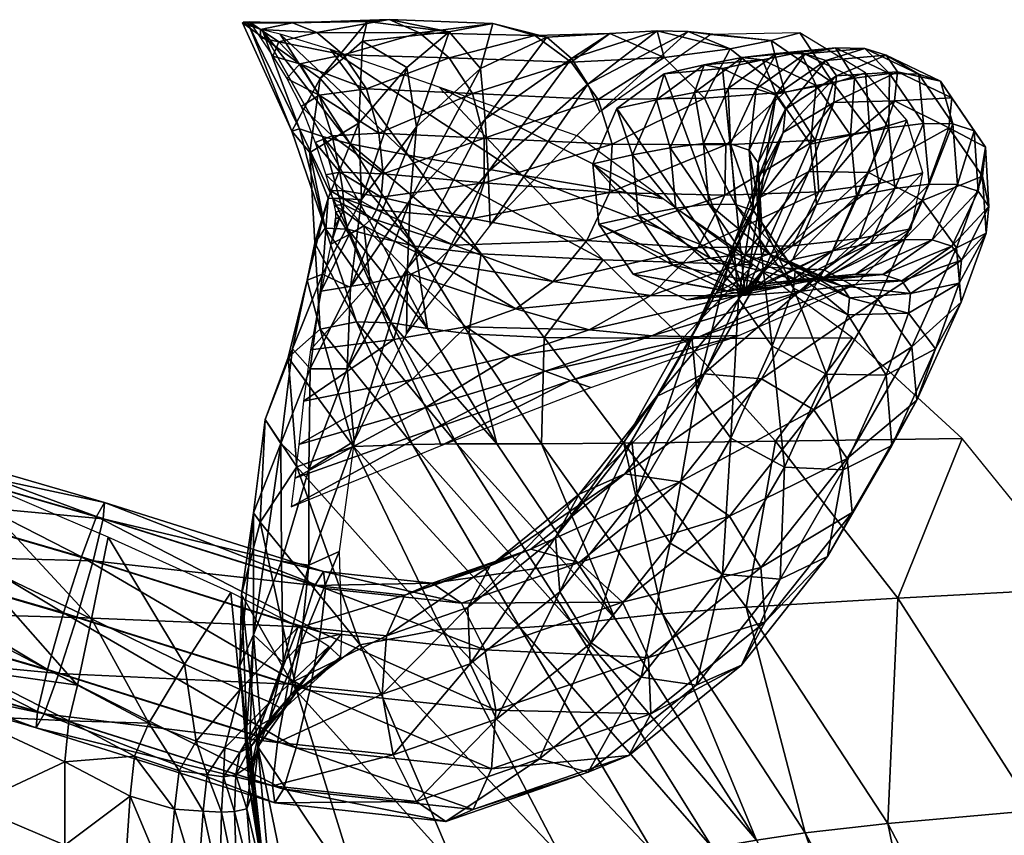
# Model space of a CAD drawing. Header units: inches. Extents: x -10.9 to 10.9, y -29.4 to 29.4.
# Tile 22 of 45: x 5 to 8.3, y 6 to 8.8. Entities that reach past the tile are written whole.
import ezdxf

# ---------------------------------------------------------------- set-up
doc = ezdxf.new("R2010")
doc.units = ezdxf.units.IN
doc.header["$MEASUREMENT"] = 0
doc.layers.get('0').update_dxf_attribs({"true_color": 0x5890e1})

# ---------------------------------------------------------------- blocks, each defined once
blk = doc.blocks.new('Box003')
at = {"color": 0}
mesh = blk.add_polyface(dxfattribs=at)
corners = [(2.5749, 4.0769, 9.8861), (2.7239, 3.9892, 8.8223), (2.5625, 3.8018, 8.8811), (2.4339, 3.952, 10.2516), (2.5905, 4.1428, 10.2484), (2.1735, 4.138, 11.9081), (2.8653, 4.1077, 8.9471), (2.6645, 4.1488, 10.3692), (2.3416, 4.1383, 11.4917), (2.4225, 4.1058, 11.5025), (2.7663, 4.1047, 10.3692), (2.5121, 4.0305, 11.5115), (2.8652, 4.0208, 10.3692), (2.5885, 3.9167, 11.5155), (2.9433, 3.9017, 10.3692), (2.6301, 3.769, 11.5113), (2.7281, 3.6948, 13.0738), (2.4677, 4.0493, 12.9379), (2.3002, 4.1006, 12.6086), (2.534, 3.7333, 12.7143), (2.2397, 4.1142, 12.3451), (2.4411, 3.7581, 12.4202), (2.3392, 3.7757, 11.5431), (2.2342, 4.1158, 11.9611), (2.2949, 4.0744, 12.0044), (2.1783, 4.1415, 11.9142), (2.1967, 4.1415, 12.0102), (2.2346, 4.0874, 12.104), (2.2753, 4.0266, 12.1905), (2.3654, 4.0012, 12.0403), (2.4303, 3.8962, 12.0564), (2.3219, 3.9523, 12.2625), (2.3703, 3.8579, 12.2945), (2.3647, 3.7829, 12.1262), (2.1956, 4.1278, 12.0817)]
mesh.append_faces([[corners[k] for k in face] for face in [(0, 1, 2), (2, 3, 0), (4, 0, 3), (3, 5, 4), (0, 4, 6), (6, 1, 0), (6, 4, 7), (8, 7, 4), (4, 5, 8), (7, 8, 9), (9, 10, 7), (11, 12, 10), (10, 9, 11), (12, 11, 13), (14, 13, 15), (16, 17, 18), (19, 18, 20), (20, 21, 19), (22, 5, 3), (23, 24, 9), (9, 8, 23), (25, 23, 8), (8, 5, 25), (23, 25, 26), (26, 27, 23), (24, 23, 27), (27, 28, 24), (29, 30, 13), (13, 11, 29), (24, 29, 11), (11, 9, 24), (29, 24, 28), (28, 31, 29), (30, 29, 31), (31, 32, 30), (33, 21, 20), (20, 34, 33), (22, 33, 34), (34, 5, 22)]], dxfattribs={"vtx2": -1, "color": 0})
mesh = blk.add_polyface(dxfattribs=at)
corners = [(2.7256, 3.3173, 5.3929), (2.7348, 3.5452, 6.3416), (2.9856, 3.8156, 6.5866), (2.9956, 3.6399, 5.6879), (2.7557, 3.7905, 7.5627), (2.7239, 3.9892, 8.8223), (2.8653, 4.1077, 8.9471), (2.9696, 3.9851, 7.6997), (2.6645, 4.1488, 10.3692), (3.0117, 4.1362, 8.9887), (2.7663, 4.1047, 10.3692), (3.1514, 4.0955, 8.9887), (3.3286, 3.933, 5.8746), (3.3688, 3.84, 5.1786), (3.0028, 3.4612, 4.8964), (3.2742, 4.0187, 6.6904), (3.1917, 4.0897, 7.7454), (3.4031, 4.1025, 7.7454), (2.8652, 4.0208, 10.3692), (3.2732, 4.0065, 8.9887), (2.5885, 3.9167, 11.5155), (2.9433, 3.9017, 10.3692), (3.3638, 3.8812, 8.9887), (2.9826, 3.7522, 10.3692), (3.4101, 3.7317, 8.9887), (2.6301, 3.769, 11.5113), (2.6443, 3.633, 11.5042), (2.9824, 3.6025, 10.3692), (3.4011, 3.5705, 8.9887), (2.9417, 3.4827, 10.3692), (3.3261, 3.4101, 8.9887), (2.6381, 3.5546, 11.4994), (2.8322, 3.9228, 13.3989), (3.1082, 3.6287, 13.5644), (3.5813, 3.5488, 14.1206), (3.2953, 3.7586, 13.9258), (2.4677, 4.0493, 12.9379), (2.7281, 3.6948, 13.0738), (3.3807, 3.3449, 13.7295)]
mesh.append_faces([[corners[k] for k in face] for face in [(0, 1, 2), (2, 3, 0), (4, 5, 6), (6, 7, 4), (1, 4, 7), (7, 2, 1), (8, 9, 6), (9, 8, 10), (10, 11, 9), (12, 13, 14), (14, 3, 12), (15, 12, 3), (3, 2, 15), (16, 15, 2), (2, 7, 16), (9, 16, 7), (7, 6, 9), (16, 9, 11), (11, 17, 16), (18, 19, 11), (11, 10, 18), (20, 21, 18), (19, 18, 21), (21, 22, 19), (17, 11, 19), (23, 24, 22), (22, 21, 23), (25, 23, 21), (26, 27, 23), (24, 23, 27), (27, 28, 24), (29, 30, 28), (28, 27, 29), (31, 29, 27), (32, 33, 34), (34, 35, 32), (33, 32, 36), (36, 37, 33), (38, 33, 37)]], dxfattribs={"vtx2": -1, "color": 0})
mesh = blk.add_polyface(dxfattribs=at)
corners = [(2.7557, 3.7905, 7.5627), (2.7348, 3.5452, 6.3416), (2.5353, 3.2519, 6.0915), (2.5722, 3.5472, 7.4268), (2.7239, 3.9892, 8.8223), (2.5625, 3.8018, 8.8811), (2.9826, 3.7522, 10.3692), (2.6301, 3.769, 11.5113), (2.6443, 3.633, 11.5042), (2.9824, 3.6025, 10.3692), (2.6381, 3.5546, 11.4994), (2.972, 3.3649, 13.2016), (2.7281, 3.6948, 13.0738), (2.534, 3.7333, 12.7143), (2.3002, 4.1006, 12.6086), (2.75, 3.3907, 12.8109), (2.4411, 3.7581, 12.4202), (2.6296, 3.4194, 12.4888), (2.4506, 3.4509, 11.5623), (2.3392, 3.7757, 11.5431), (2.3986, 3.7046, 10.3819), (2.4339, 3.952, 10.2516), (2.4602, 3.5511, 8.9073), (2.4161, 3.4023, 10.3936), (2.4743, 3.7596, 12.0397), (2.4999, 3.6378, 12.0113), (2.4303, 3.8962, 12.0564), (2.5885, 3.9167, 11.5155), (2.3703, 3.8579, 12.2945), (2.4168, 3.7371, 12.2613), (2.4524, 3.6296, 12.2044), (2.5095, 3.5774, 11.9919), (2.5111, 3.5508, 11.9776), (2.622, 3.512, 11.4958), (2.4684, 3.5756, 12.1656), (2.4744, 3.5497, 12.137), (2.513, 3.5302, 11.9645), (2.4803, 3.5269, 12.1107), (2.3647, 3.7829, 12.1262), (2.5258, 3.448, 12.1666)]
mesh.append_faces([[corners[k] for k in face] for face in [(0, 1, 2), (2, 3, 0), (4, 0, 3), (3, 5, 4), (6, 7, 8), (9, 8, 10), (11, 12, 13), (14, 13, 12), (15, 13, 16), (16, 17, 15), (18, 19, 20), (21, 20, 19), (20, 21, 5), (5, 22, 20), (23, 20, 22), (22, 5, 3), (24, 25, 8), (8, 7, 24), (26, 24, 7), (7, 27, 26), (24, 26, 28), (28, 29, 24), (25, 24, 29), (29, 30, 25), (31, 32, 33), (33, 10, 31), (25, 31, 10), (10, 8, 25), (31, 25, 30), (30, 34, 31), (32, 31, 34), (34, 35, 32), (36, 32, 35), (35, 37, 36), (38, 19, 18), (18, 39, 38), (16, 38, 39), (39, 17, 16)]], dxfattribs={"vtx2": -1, "color": 0})
mesh = blk.add_polyface(dxfattribs=at)
corners = [(3.3286, 3.933, 5.8746), (3.2742, 4.0187, 6.6904), (3.5608, 4.1116, 6.7152), (3.6643, 4.1086, 5.9741), (3.3688, 3.84, 5.1786), (3.7405, 4.0996, 5.3775), (3.1917, 4.0897, 7.7454), (3.4031, 4.1025, 7.7454), (3.9426, 4.0788, 6.0073), (4.0378, 4.105, 5.4438), (3.8055, 4.0515, 6.7235), (3.9884, 3.9066, 6.724), (4.1499, 3.9366, 6.0092), (4.2575, 3.971, 5.4478), (3.5845, 4.022, 7.7454), (3.2732, 4.0065, 8.9887), (3.3638, 3.8812, 8.9887), (3.7193, 3.8855, 7.7454), (4.2724, 3.7752, 6.0151), (4.3966, 3.8124, 5.4596), (4.09, 3.7454, 6.7255), (4.1014, 3.5724, 6.7265), (4.3035, 3.5999, 6.0191), (4.4497, 3.6358, 5.4674), (3.7909, 3.7302, 7.7454), (3.4101, 3.7317, 8.9887), (3.4011, 3.5705, 8.9887), (3.7874, 3.5615, 7.7454), (4.2363, 3.4158, 6.0151), (4.0141, 3.3919, 6.7255)]
mesh.append_faces([[corners[k] for k in face] for face in [(0, 1, 2), (2, 3, 0), (4, 0, 3), (3, 5, 4), (1, 6, 7), (7, 2, 1), (8, 9, 5), (5, 3, 8), (10, 8, 3), (3, 2, 10), (8, 10, 11), (11, 12, 8), (9, 8, 12), (12, 13, 9), (14, 10, 2), (2, 7, 14), (15, 14, 7), (14, 15, 16), (16, 17, 14), (10, 14, 17), (17, 11, 10), (18, 19, 13), (13, 12, 18), (20, 18, 12), (12, 11, 20), (18, 20, 21), (21, 22, 18), (19, 18, 22), (22, 23, 19), (24, 20, 11), (11, 17, 24), (25, 24, 17), (17, 16, 25), (24, 25, 26), (26, 27, 24), (20, 24, 27), (27, 21, 20), (23, 22, 28), (22, 21, 29)]], dxfattribs={"vtx2": -1, "color": 0})
mesh = blk.add_polyface(dxfattribs=at)
corners = [(2.4338, 3.1125, 10.4034), (2.4161, 3.4023, 10.3936), (2.3903, 3.2764, 8.9177), (2.5548, 3.1372, 11.5774), (2.4506, 3.4509, 11.5623), (2.6707, 3.1335, 12.1989), (2.5258, 3.448, 12.1666), (2.7924, 3.1155, 12.5442), (2.6296, 3.4194, 12.4888), (2.7348, 3.5452, 6.3416), (2.7256, 3.3173, 5.3929), (2.524, 2.98, 5.0782), (2.5353, 3.2519, 6.0915), (2.9417, 3.4827, 10.3692), (2.6381, 3.5546, 11.4994), (2.622, 3.512, 11.4958), (2.8813, 3.3937, 10.3692), (2.6067, 3.4832, 11.4925), (2.8221, 3.3358, 10.3692), (2.5802, 3.4588, 11.4914), (2.7374, 3.2974, 10.371), (2.6005, 3.2666, 10.3765), (2.5307, 3.4292, 11.4942), (2.4375, 3.2395, 10.3838), (2.4698, 3.397, 11.4989), (2.6799, 3.0777, 8.9905), (2.534, 3.7333, 12.7143), (2.75, 3.3907, 12.8109), (2.972, 3.3649, 13.2016), (2.3986, 3.7046, 10.3819), (2.4602, 3.5511, 8.9073), (2.4415, 3.2964, 7.3842), (2.5722, 3.5472, 7.4268), (2.513, 3.5302, 11.9645), (2.5104, 3.5098, 11.9506), (2.5111, 3.5508, 11.9776), (2.4803, 3.5269, 12.1107), (2.4844, 3.5057, 12.0794), (2.4985, 3.484, 11.9343), (2.4819, 3.4554, 11.9168), (2.485, 3.4849, 12.0357), (2.4839, 3.4643, 11.9859)]
mesh.append_faces([[corners[k] for k in face] for face in [(0, 1, 2), (1, 0, 3), (3, 4, 1), (5, 6, 4), (4, 3, 5), (6, 5, 7), (7, 8, 6), (9, 10, 11), (11, 12, 9), (13, 14, 15), (16, 15, 17), (18, 17, 19), (19, 20, 18), (21, 20, 19), (19, 22, 21), (23, 21, 22), (22, 24, 23), (20, 21, 25), (26, 27, 28), (29, 1, 4), (30, 2, 1), (2, 30, 31), (32, 31, 30), (31, 32, 12), (33, 34, 19), (19, 17, 33), (35, 33, 17), (17, 15, 35), (34, 33, 36), (36, 37, 34), (38, 39, 24), (24, 22, 38), (34, 38, 22), (22, 19, 34), (38, 34, 37), (37, 40, 38), (39, 38, 40), (40, 41, 39), (27, 8, 7)]], dxfattribs={"vtx2": -1, "color": 0})
mesh = blk.add_polyface(dxfattribs=at)
corners = [(2.6707, 3.1335, 12.1989), (2.8911, 2.7293, 12.2319), (3.0244, 2.7292, 12.5992), (2.7924, 3.1155, 12.5442), (3.1026, 2.1128, 11.6184), (2.742, 2.727, 11.5941), (2.5446, 2.7198, 10.4153), (3.2788, 2.1258, 12.2746), (3.4206, 2.143, 12.6665), (3.3807, 3.3449, 13.7295), (2.972, 3.3649, 13.2016), (3.1828, 3.0846, 13.3131), (2.7224, 3.0981, 4.5805), (2.7256, 3.3173, 5.3929), (2.9956, 3.6399, 5.6879), (3.0028, 3.4612, 4.8964), (2.622, 3.512, 11.4958), (2.8813, 3.3937, 10.3692), (2.9417, 3.4827, 10.3692), (3.3261, 3.4101, 8.9887), (3.2126, 3.2727, 8.9887), (2.8221, 3.3358, 10.3692), (3.0882, 3.1807, 8.9887), (2.6067, 3.4832, 11.4925), (2.7374, 3.2974, 10.371), (2.9212, 3.1203, 8.9891), (3.5394, 3.226, 7.7454), (3.3336, 3.1107, 7.7454), (3.0706, 3.0222, 7.7454), (3.1867, 2.9725, 6.6983), (3.5432, 3.091, 6.7109), (2.6799, 3.0777, 8.9905), (2.816, 2.7807, 5.8559), (3.2707, 2.9406, 5.9064), (2.7859, 2.8505, 6.6857), (2.8388, 2.723, 5.1411), (3.3386, 2.9176, 5.242), (2.7411, 2.9442, 7.7454), (2.7281, 3.6948, 13.0738), (2.9307, 3.0975, 12.8895), (3.1743, 2.729, 12.9665), (3.449, 2.7311, 13.4215), (2.75, 3.3907, 12.8109)]
mesh.append_faces([[corners[k] for k in face] for face in [(0, 1, 2), (2, 3, 0), (4, 5, 6), (7, 1, 5), (8, 2, 1), (9, 10, 11), (12, 13, 14), (14, 15, 12), (16, 17, 18), (19, 18, 17), (17, 20, 19), (21, 22, 20), (20, 17, 21), (23, 21, 17), (22, 21, 24), (24, 25, 22), (26, 20, 22), (27, 22, 25), (25, 28, 27), (28, 29, 30), (31, 25, 24), (32, 33, 29), (29, 34, 32), (33, 32, 35), (35, 36, 33), (37, 28, 25), (25, 31, 37), (28, 37, 34), (34, 29, 28), (38, 10, 9), (39, 3, 2), (2, 40, 39), (11, 39, 40), (40, 41, 11), (39, 11, 10), (10, 42, 39), (3, 39, 42), (40, 2, 8)]], dxfattribs={"vtx2": -1, "color": 0})
mesh = blk.add_polyface(dxfattribs=at)
corners = [(3.6461, 3.0818, 13.8934), (3.1828, 3.0846, 13.3131), (3.449, 2.7311, 13.4215), (3.9571, 2.738, 14.052), (4.2149, 3.084, 14.5521), (4.5818, 2.7472, 14.7703), (3.8827, 3.3277, 14.3259), (3.3807, 3.3449, 13.7295), (4.3666, 2.212, 14.2008), (3.8592, 2.1818, 13.5399), (4.2363, 3.4158, 6.0151), (4.4112, 3.4482, 5.4596), (4.4497, 3.6358, 5.4674), (4.0141, 3.3919, 6.7255), (4.3035, 3.5999, 6.0191), (3.828, 3.2247, 6.7209), (4.0444, 3.2395, 5.9966), (4.2248, 3.2624, 5.4225), (3.6971, 3.3849, 7.7454), (4.1014, 3.5724, 6.7265), (3.7874, 3.5615, 7.7454), (3.3261, 3.4101, 8.9887), (3.4011, 3.5705, 8.9887), (3.2126, 3.2727, 8.9887), (3.5394, 3.226, 7.7454), (3.7014, 3.0873, 5.9568), (3.8339, 3.0915, 5.3429), (3.5432, 3.091, 6.7109), (3.1867, 2.9725, 6.6983), (3.2707, 2.9406, 5.9064), (3.3386, 2.9176, 5.242), (3.3336, 3.1107, 7.7454), (3.0882, 3.1807, 8.9887), (3.0706, 3.0222, 7.7454), (3.1082, 3.6287, 13.5644), (3.5813, 3.5488, 14.1206), (3.1743, 2.729, 12.9665), (3.5789, 2.1603, 13.0584)]
mesh.append_faces([[corners[k] for k in face] for face in [(0, 1, 2), (2, 3, 0), (4, 0, 3), (3, 5, 4), (0, 4, 6), (6, 7, 0), (1, 0, 7), (5, 3, 8), (3, 2, 9), (10, 11, 12), (13, 10, 14), (10, 13, 15), (15, 16, 10), (11, 10, 16), (16, 17, 11), (18, 13, 19), (19, 20, 18), (21, 18, 20), (20, 22, 21), (18, 21, 23), (23, 24, 18), (13, 18, 24), (24, 15, 13), (25, 26, 17), (17, 16, 25), (27, 25, 16), (16, 15, 27), (25, 27, 28), (28, 29, 25), (26, 25, 29), (29, 30, 26), (31, 27, 15), (15, 24, 31), (32, 31, 24), (27, 31, 33), (34, 7, 6), (6, 35, 34), (2, 36, 37)]], dxfattribs={"vtx2": -1, "color": 0})
mesh = blk.add_polyface(dxfattribs=at)
corners = [(2.2501, 2.8101, 7.4057), (2.3414, 3.0475, 7.3917), (2.3019, 2.7296, 5.9359), (2.2101, 2.4983, 5.9333), (2.233, 2.4667, 7.424), (2.356, 2.6516, 8.9428), (2.3262, 3.0175, 8.9288), (2.3903, 3.2764, 8.9177), (2.4338, 3.1125, 10.4034), (2.5446, 2.7198, 10.4153), (2.742, 2.727, 11.5941), (2.5548, 3.1372, 11.5774), (2.8911, 2.7293, 12.2319), (2.6707, 3.1335, 12.1989), (2.8412, 2.1085, 10.4336), (2.7256, 3.3173, 5.3929), (2.7224, 3.0981, 4.5805), (2.5474, 2.7381, 4.1047), (2.524, 2.98, 5.0782), (2.6005, 3.2666, 10.3765), (2.4375, 3.2395, 10.3838), (2.4015, 3.0439, 8.9924), (2.6799, 3.0777, 8.9905), (2.3493, 2.6143, 5.8055), (2.816, 2.7807, 5.8559), (2.7859, 2.8505, 6.6857), (2.3628, 2.7267, 6.6731), (2.3367, 2.5181, 5.0402), (2.8388, 2.723, 5.1411), (2.3784, 2.8715, 7.7454), (2.7411, 2.9442, 7.7454), (2.4415, 3.2964, 7.3842), (2.5353, 3.2519, 6.0915), (2.4006, 2.9804, 5.9725), (2.396, 2.6432, 4.832), (2.3042, 2.3366, 4.6707), (2.396, 2.3233, 3.9245), (2.4974, 2.3684, 3.3426)]
mesh.append_faces([[corners[k] for k in face] for face in [(0, 1, 2), (2, 3, 0), (4, 0, 3), (0, 4, 5), (5, 6, 0), (1, 0, 6), (6, 7, 1), (7, 6, 8), (9, 8, 6), (6, 5, 9), (8, 9, 10), (10, 11, 8), (12, 13, 11), (11, 10, 12), (14, 9, 5), (15, 16, 17), (17, 18, 15), (19, 20, 21), (21, 22, 19), (23, 24, 25), (25, 26, 23), (24, 23, 27), (27, 28, 24), (29, 30, 22), (22, 21, 29), (30, 29, 26), (26, 25, 30), (31, 1, 7), (32, 33, 31), (1, 31, 33), (33, 2, 1), (34, 35, 2), (2, 33, 34), (18, 34, 33), (33, 32, 18), (34, 18, 17), (17, 36, 34), (36, 17, 37)]], dxfattribs={"vtx2": -1, "color": 0})
mesh = blk.add_polyface(dxfattribs=at)
corners = [(4.0159, -0.3904, 10.5128), (3.6418, 0.5245, 10.498), (3.2291, 0.5036, 9.0262), (4.3981, -0.3907, 11.7022), (3.9964, 0.5279, 11.6879), (4.2068, 0.5382, 12.3594), (3.7464, 1.3772, 12.3195), (3.5497, 1.3585, 11.6497), (4.6165, -0.3914, 12.372), (4.7611, -0.3924, 12.7822), (4.3534, 0.552, 12.7717), (3.8929, 1.4022, 12.7295), (3.2788, 2.1258, 12.2746), (5.2684, 0.6069, 14.3878), (4.7902, 0.5828, 13.6911), (5.1898, -0.3945, 13.703), (5.653, -0.3962, 14.4145), (5.8488, 0.6343, 15.1792), (6.2139, -0.3982, 15.2265), (5.4154, 1.5522, 15.0897), (4.8213, 1.5022, 14.3195), (4.333, 1.4585, 13.6394), (4.3666, 2.212, 14.2008), (3.8592, 2.1818, 13.5399), (4.9875, 2.2465, 14.9514), (4.5818, 2.7472, 14.7703), (3.9571, 2.738, 14.052), (4.5165, 0.5657, 13.184), (4.9224, -0.3933, 13.1923), (4.056, 1.4272, 13.1394), (3.5789, 2.1603, 13.0584), (3.4206, 2.143, 12.6665), (3.449, 2.7311, 13.4215)]
mesh.append_faces([[corners[k] for k in face] for face in [(0, 1, 2), (1, 0, 3), (3, 4, 1), (5, 6, 7), (7, 4, 5), (8, 5, 4), (4, 3, 8), (5, 8, 9), (9, 10, 5), (6, 5, 10), (10, 11, 6), (12, 6, 11), (13, 14, 15), (15, 16, 13), (17, 13, 16), (16, 18, 17), (13, 17, 19), (19, 20, 13), (14, 13, 20), (20, 21, 14), (22, 23, 21), (21, 20, 22), (24, 22, 20), (20, 19, 24), (22, 24, 25), (23, 22, 26), (27, 10, 9), (9, 28, 27), (14, 27, 28), (28, 15, 14), (27, 14, 21), (21, 29, 27), (10, 27, 29), (29, 11, 10), (30, 31, 11), (11, 29, 30), (23, 30, 29), (29, 21, 23), (30, 23, 32)]], dxfattribs={"vtx2": -1, "color": 0})
mesh = blk.add_polyface(dxfattribs=at)
corners = [(2.2045, 1.6567, 3.0604), (2.2635, 1.8042, 3.1089), (2.2029, 1.7171, 2.7592), (2.2103, 1.5712, 3.5102), (2.2355, 1.7894, 3.6009), (2.3096, 1.9972, 3.6957), (2.2109, 2.0899, 4.6108), (2.3042, 2.3366, 4.6707), (2.1979, 1.7389, 4.1785), (2.1863, 1.7495, 4.6698), (2.1648, 1.9857, 5.1064), (2.2101, 2.4983, 5.9333), (2.171, 2.2247, 6.0737), (2.3019, 2.7296, 5.9359), (2.233, 2.4667, 7.424), (2.3558, 1.8997, 7.4445), (2.2253, 1.7152, 6.1451), (2.5678, 2.0563, 8.9618), (2.356, 2.6516, 8.9428), (2.1964, 1.5796, 5.3271), (2.2183, 1.4685, 4.7498), (2.396, 2.6432, 4.832), (2.396, 2.3233, 3.9245), (2.3689, 2.0594, 3.2121), (2.5048, 2.0928, 2.5705), (2.3339, 1.8865, 2.679), (2.3101, 1.8398, 2.3096), (2.1644, 1.6959, 2.4951), (2.5019, 2.0147, 2.0644), (2.4624, 2.0504, 1.7252), (2.2651, 1.8647, 2.0357), (2.1142, 1.7111, 2.2715), (2.1665, 1.9066, 1.7891), (2.3601, 2.1163, 1.4535), (2.1345, 2.2317, 1.2264)]
mesh.append_faces([[corners[k] for k in face] for face in [(0, 1, 2), (3, 4, 0), (1, 0, 4), (4, 5, 1), (6, 7, 5), (5, 4, 6), (8, 6, 4), (4, 3, 8), (6, 8, 9), (9, 10, 6), (11, 6, 10), (10, 12, 11), (6, 11, 13), (13, 7, 6), (11, 12, 14), (15, 14, 12), (12, 16, 15), (14, 15, 17), (17, 18, 14), (19, 16, 12), (20, 19, 10), (10, 9, 20), (7, 21, 22), (22, 5, 7), (23, 1, 5), (5, 22, 23), (24, 25, 23), (1, 23, 25), (25, 2, 1), (26, 27, 2), (2, 25, 26), (28, 26, 25), (29, 30, 26), (27, 26, 30), (30, 31, 27), (31, 30, 32), (33, 32, 30), (30, 29, 33), (32, 33, 34)]], dxfattribs={"vtx2": -1, "color": 0})
mesh = blk.add_polyface(dxfattribs=at)
corners = [(2.5269, -0.4439, 4.1507), (2.4077, 0.3106, 4.2588), (2.3947, 0.2989, 3.6464), (2.5458, -0.44, 4.7617), (2.408, 0.3262, 4.8288), (2.8441, 0.441, 7.5089), (2.5742, 1.1956, 7.4713), (2.3586, 1.0663, 6.1801), (2.5561, 0.3744, 6.2114), (3.1241, -0.4113, 7.5237), (2.7817, -0.4279, 6.2159), (3.5609, -0.3956, 9.041), (3.2291, 0.5036, 9.0262), (2.8846, 1.3131, 8.9886), (3.6418, 0.5245, 10.498), (3.2361, 1.3523, 10.4604), (4.0159, -0.3904, 10.5128), (3.9964, 0.5279, 11.6879), (3.5497, 1.3585, 11.6497), (2.3558, 1.8997, 7.4445), (2.5678, 2.0563, 8.9618), (2.356, 2.6516, 8.9428), (2.8412, 2.1085, 10.4336), (3.1026, 2.1128, 11.6184), (2.5446, 2.7198, 10.4153), (2.742, 2.727, 11.5941), (3.2788, 2.1258, 12.2746), (3.7464, 1.3772, 12.3195), (3.8929, 1.4022, 12.7295), (3.4206, 2.143, 12.6665), (2.8911, 2.7293, 12.2319), (2.4341, 0.3418, 5.3988), (2.6098, -0.4361, 5.3727), (2.4974, 2.3684, 3.3426), (2.3689, 2.0594, 3.2121), (2.396, 2.3233, 3.9245), (2.5048, 2.0928, 2.5705), (2.3339, 1.8865, 2.679), (2.5019, 2.0147, 2.0644), (2.3101, 1.8398, 2.3096), (2.4624, 2.0504, 1.7252), (3.5789, 2.1603, 13.0584), (3.1743, 2.729, 12.9665)]
mesh.append_faces([[corners[k] for k in face] for face in [(0, 1, 2), (3, 4, 1), (5, 6, 7), (7, 8, 5), (9, 5, 8), (8, 10, 9), (5, 9, 11), (11, 12, 5), (6, 5, 12), (12, 13, 6), (14, 15, 13), (13, 12, 14), (12, 11, 16), (15, 14, 17), (17, 18, 15), (19, 6, 13), (13, 20, 19), (21, 20, 22), (15, 22, 20), (20, 13, 15), (22, 15, 18), (18, 23, 22), (24, 22, 23), (25, 23, 26), (27, 26, 23), (23, 18, 27), (28, 29, 26), (30, 26, 29), (31, 4, 3), (3, 32, 31), (8, 31, 32), (32, 10, 8), (31, 8, 7), (33, 34, 35), (34, 33, 36), (37, 36, 38), (39, 38, 40), (29, 41, 42)]], dxfattribs={"vtx2": -1, "color": 0})
mesh = blk.add_polyface(dxfattribs=at)
corners = [(1.9617, 1.6341, 2.1358), (2.0185, 1.7337, 2.0436), (1.8602, 1.7938, 1.827), (1.8124, 1.6832, 1.9214), (1.9466, 1.5066, 2.0957), (1.7985, 1.5503, 1.8883), (2.0424, 1.4998, 2.3143), (2.0561, 1.622, 2.3579), (2.1142, 1.7111, 2.2715), (2.1108, 1.614, 2.561), (2.1644, 1.6959, 2.4951), (2.104, 1.4966, 2.5151), (2.1471, 1.4985, 2.746), (2.1517, 1.6216, 2.7826), (2.2029, 1.7171, 2.7592), (2.188, 1.5072, 3.0552), (1.5934, 1.8024, 1.7414), (1.2581, 1.9731, 1.5773), (1.2491, 1.8188, 1.5748), (1.58, 1.6643, 1.7215), (1.6222, 1.9218, 1.6375), (1.2666, 2.1069, 1.4634), (1.2672, 1.519, 1.4887), (2.171, 2.2247, 6.0737), (2.1648, 1.9857, 5.1064), (2.1964, 1.5796, 5.3271), (2.1665, 1.9066, 1.7891), (2.1345, 2.2317, 1.2264), (1.9794, 1.9911, 1.5679), (1.669, 2.1434, 1.37), (1.7248, 2.4163, 1.0209), (1.2131, 2.6354, 0.8632), (1.2469, 2.3451, 1.2005)]
mesh.append_faces([[corners[k] for k in face] for face in [(0, 1, 2), (2, 3, 0), (4, 0, 3), (3, 5, 4), (0, 4, 6), (6, 7, 0), (1, 0, 7), (7, 8, 1), (9, 10, 8), (8, 7, 9), (11, 9, 7), (7, 6, 11), (9, 11, 12), (12, 13, 9), (10, 9, 13), (13, 14, 10), (13, 12, 15), (16, 17, 18), (18, 19, 16), (3, 16, 19), (19, 5, 3), (16, 3, 2), (2, 20, 16), (17, 16, 20), (20, 21, 17), (19, 18, 22), (23, 24, 25), (26, 1, 8), (27, 28, 26), (1, 26, 28), (28, 2, 1), (29, 20, 2), (2, 28, 29), (30, 29, 28), (28, 27, 30), (29, 30, 31), (31, 32, 29), (20, 29, 32), (32, 21, 20)]], dxfattribs={"vtx2": -1, "color": 0})
mesh = blk.add_polyface(dxfattribs=at)
corners = [(2.2029, 1.7171, 2.7592), (2.1517, 1.6216, 2.7826), (2.2045, 1.6567, 3.0604), (2.188, 1.5072, 3.0552), (2.2103, 1.5712, 3.5102), (2.3264, -0.4478, 2.1902), (2.2408, 0.295, 2.3393), (2.1497, 0.295, 1.9878), (2.3308, 0.295, 2.9494), (2.2608, 0.8498, 3.0703), (2.185, 0.8498, 2.5037), (2.4285, -0.4478, 2.8003), (2.5041, -0.4468, 3.5076), (2.3947, 0.2989, 3.6464), (2.3126, 0.8616, 3.7186), (2.4077, 0.3106, 4.2588), (2.3169, 0.8971, 4.2977), (2.408, 0.3262, 4.8288), (2.3008, 0.9444, 4.8422), (2.21, 1.2461, 3.082), (2.1471, 1.4985, 2.746), (2.156, 1.2461, 2.6462), (2.2435, 1.2739, 3.6113), (2.2401, 1.3573, 4.1725), (2.1979, 1.7389, 4.1785), (2.2183, 1.4685, 4.7498), (2.1863, 1.7495, 4.6698), (2.5742, 1.1956, 7.4713), (2.3558, 1.8997, 7.4445), (2.2253, 1.7152, 6.1451), (2.3586, 1.0663, 6.1801), (2.291, 0.9917, 5.3867), (2.4341, 0.3418, 5.3988), (2.1964, 1.5796, 5.3271)]
mesh.append_faces([[corners[k] for k in face] for face in [(0, 1, 2), (3, 2, 1), (2, 3, 4), (5, 6, 7), (8, 9, 10), (10, 6, 8), (11, 8, 6), (12, 13, 8), (9, 8, 13), (13, 14, 9), (15, 16, 14), (14, 13, 15), (16, 15, 17), (17, 18, 16), (19, 3, 20), (9, 19, 21), (21, 10, 9), (19, 9, 14), (14, 22, 19), (3, 19, 22), (22, 4, 3), (23, 24, 4), (4, 22, 23), (16, 23, 22), (22, 14, 16), (23, 16, 18), (18, 25, 23), (24, 23, 25), (25, 26, 24), (27, 28, 29), (29, 30, 27), (30, 31, 32), (17, 32, 31), (31, 18, 17), (33, 25, 18), (18, 31, 33), (29, 33, 31), (31, 30, 29)]], dxfattribs={"vtx2": -1, "color": 0})
mesh = blk.add_polyface(dxfattribs=at)
corners = [(1.9212, 0.295, 1.5587), (1.9098, 0.8508, 1.7577), (1.7649, 0.8768, 1.5808), (1.759, 0.3086, 1.3655), (2.0466, 0.295, 1.7694), (2.0205, 0.85, 1.9581), (2.1497, 0.295, 1.9878), (2.1086, 0.8498, 2.1699), (2.2408, 0.295, 2.3393), (2.185, 0.8498, 2.5037), (1.9238, 1.2501, 1.9532), (1.9466, 1.5066, 2.0957), (1.7985, 1.5503, 1.8883), (1.7804, 1.2861, 1.7649), (2.0248, 1.2471, 2.1604), (2.0424, 1.4998, 2.3143), (2.0983, 1.2461, 2.3652), (2.104, 1.4966, 2.5151), (2.156, 1.2461, 2.6462), (2.1471, 1.4985, 2.746), (2.21, 1.2461, 3.082), (0.8085, 0.4582, 0.9217), (1.2419, 0.4038, 1.054), (1.2767, 1.054, 1.316), (0.8108, 1.1558, 1.1931), (1.2672, 1.519, 1.4887), (1.5456, 0.3494, 1.1996), (1.5743, 0.9528, 1.4394), (1.5797, 1.3861, 1.6171), (1.58, 1.6643, 1.7215)]
mesh.append_faces([[corners[k] for k in face] for face in [(0, 1, 2), (2, 3, 0), (1, 0, 4), (4, 5, 1), (6, 7, 5), (5, 4, 6), (7, 6, 8), (8, 9, 7), (10, 11, 12), (12, 13, 10), (1, 10, 13), (13, 2, 1), (10, 1, 5), (5, 14, 10), (11, 10, 14), (14, 15, 11), (16, 17, 15), (15, 14, 16), (7, 16, 14), (14, 5, 7), (16, 7, 9), (9, 18, 16), (17, 16, 18), (18, 19, 17), (19, 18, 20), (21, 22, 23), (24, 23, 25), (26, 3, 2), (2, 27, 26), (22, 26, 27), (27, 23, 22), (28, 25, 23), (23, 27, 28), (13, 28, 27), (27, 2, 13), (28, 13, 12), (12, 29, 28), (25, 28, 29)]], dxfattribs={"vtx2": -1, "color": 0})

msp = doc.modelspace()

# ---------------------------------------------------------------- block references
at = {"color": 153, "true_color": 0x5890e1}
msp.add_blockref('Box003', (3.6167, 4.6109, 0.5837), dxfattribs=at)

# ---------------------------------------------------------------- meshes
mesh = msp.add_polyface(dxfattribs=at)
corners = [(7.3777, 7.8488, 3.0318), (7.5196, 8.1629, 3.6022), (7.6846, 8.2512, 3.5212), (7.5399, 7.9308, 2.9393), (7.8843, 8.2483, 3.4803), (7.7688, 8.482, 3.9928), (7.5993, 8.3818, 4.0491), (7.9717, 8.4879, 3.97), (7.5213, 8.0234, 4.1969), (7.5272, 8.0816, 4.392), (7.5154, 8.2806, 4.3474), (7.6071, 8.46, 4.311), (7.5087, 8.2139, 4.1238), (7.7777, 8.5716, 4.2925), (7.9814, 8.5856, 4.2968), (7.5746, 8.5071, 4.6324), (7.4859, 8.3233, 4.6388), (7.7421, 8.6231, 4.6439), (7.9436, 8.6403, 4.6702), (7.5085, 8.5287, 5.005), (7.6728, 8.6457, 5.0345), (7.872, 8.6637, 5.074), (7.5773, 8.6469, 5.4591), (7.7747, 8.6649, 5.5067), (7.9547, 8.579, 5.5486), (7.6586, 8.6504, 5.9625), (7.4625, 8.6326, 5.9101), (7.8381, 8.5644, 6.0062), (7.5303, 8.6257, 6.4335), (7.7096, 8.5397, 6.4782), (7.8247, 8.373, 6.5005), (7.953, 8.3977, 6.0294), (7.8447, 8.1703, 6.4944), (7.9723, 8.1948, 6.026), (7.7644, 7.9859, 6.4617), (7.5756, 8.5101, 6.9555), (7.6908, 8.3434, 6.9775), (7.7111, 8.1408, 6.9707), (7.6311, 7.9564, 6.9368), (7.4722, 7.8398, 6.885)]
mesh.append_faces([[corners[k] for k in face] for face in [(39, 36, 35)]], dxfattribs={"vtx0": -1, "vtx2": -1, "color": 153})
mesh.append_faces([[corners[k] for k in face] for face in [(0, 1, 2), (3, 2, 4), (5, 2, 1), (1, 6, 5), (7, 4, 2), (2, 5, 7), (8, 9, 10), (11, 6, 12), (12, 10, 11), (13, 5, 6), (6, 11, 13), (5, 13, 14), (15, 11, 10), (10, 16, 15), (17, 13, 11), (11, 15, 17), (13, 17, 18), (19, 15, 16), (20, 17, 15), (15, 19, 20), (21, 18, 17), (17, 20, 21), (22, 20, 19), (23, 21, 20), (20, 22, 23), (21, 23, 24), (25, 23, 22), (22, 26, 25), (27, 24, 23), (23, 25, 27), (28, 25, 26), (29, 27, 25), (25, 28, 29), (30, 31, 27), (27, 29, 30), (31, 30, 32), (33, 32, 34), (35, 29, 28), (36, 30, 29), (29, 35, 36), (37, 32, 30), (30, 36, 37), (32, 37, 38), (39, 37, 36)]], dxfattribs={"vtx2": -1, "color": 153})
mesh = msp.add_polyface(dxfattribs=at)
corners = [(7.7369, 7.922, 2.8876), (7.8843, 8.2483, 3.4803), (8.0652, 8.1548, 3.4904), (8.1538, 8.3977, 3.9868), (7.9717, 8.4879, 3.97), (8.2661, 8.2356, 4.0387), (8.1788, 7.996, 3.5487), (8.2787, 8.0451, 4.1118), (7.9814, 8.5856, 4.2968), (7.7688, 8.482, 3.9928), (8.1638, 8.4982, 4.3229), (8.2758, 8.3329, 4.3636), (8.2876, 8.1339, 4.4082), (8.1959, 7.9545, 4.4446), (7.9436, 8.6403, 4.6702), (7.7777, 8.5716, 4.2925), (8.1252, 8.5541, 4.7043), (8.238, 8.3876, 4.737), (8.252, 8.1854, 4.7597), (8.1633, 8.0016, 4.7661), (8.0526, 8.5778, 5.1129), (7.872, 8.6637, 5.074), (8.1664, 8.411, 5.1409), (8.1827, 8.208, 5.1504), (8.0972, 8.0232, 5.1388), (7.9547, 8.579, 5.5486), (8.0691, 8.4122, 5.5736), (8.0872, 8.2092, 5.575), (8.0042, 8.0244, 5.5525), (7.953, 8.3977, 6.0294), (7.8381, 8.5644, 6.0062), (7.9723, 8.1948, 6.026), (7.891, 8.0102, 5.9968), (7.8447, 8.1703, 6.4944), (7.7644, 7.9859, 6.4617)]
mesh.append_faces([[corners[k] for k in face] for face in [(0, 1, 2), (3, 2, 1), (1, 4, 3), (5, 6, 2), (2, 3, 5), (6, 5, 7), (8, 4, 9), (10, 3, 4), (4, 8, 10), (11, 5, 3), (3, 10, 11), (12, 7, 5), (5, 11, 12), (7, 12, 13), (14, 8, 15), (16, 10, 8), (8, 14, 16), (17, 11, 10), (10, 16, 17), (18, 12, 11), (11, 17, 18), (12, 18, 19), (20, 16, 14), (14, 21, 20), (22, 17, 16), (16, 20, 22), (23, 18, 17), (17, 22, 23), (24, 19, 18), (18, 23, 24), (25, 20, 21), (26, 22, 20), (20, 25, 26), (27, 23, 22), (22, 26, 27), (28, 24, 23), (23, 27, 28), (29, 26, 25), (25, 30, 29), (31, 27, 26), (26, 29, 31), (32, 28, 27), (27, 31, 32), (33, 31, 29), (34, 32, 31)]], dxfattribs={"vtx2": -1, "color": 153})
mesh = msp.add_polyface(dxfattribs=at)
corners = [(7.5993, 8.3818, 4.0491), (7.5196, 8.1629, 3.6022), (7.4334, 8.0071, 3.7015), (7.5087, 8.2139, 4.1238), (7.5154, 8.2806, 4.3474), (7.5213, 8.0234, 4.1969), (7.4859, 8.3233, 4.6388), (7.5272, 8.0816, 4.392), (7.4999, 8.1211, 4.6615), (7.4393, 8.1409, 5.0029), (7.6128, 7.9546, 4.6942), (7.423, 8.3439, 4.9934), (7.5085, 8.5287, 5.005), (7.3506, 8.142, 5.3975), (7.553, 7.9741, 5.0309), (7.3325, 8.345, 5.3961), (7.4155, 8.5298, 5.4186), (7.5773, 8.6469, 5.4591), (7.2403, 8.1282, 5.8303), (7.465, 7.9752, 5.4225), (7.221, 8.3311, 5.8338), (7.3023, 8.5157, 5.863), (7.4625, 8.6326, 5.9101), (7.1154, 8.1042, 6.289), (7.3552, 7.9615, 5.8536), (7.0953, 8.3069, 6.2951), (7.1757, 8.4913, 6.3278), (7.3349, 8.608, 6.3785), (7.5303, 8.6257, 6.4335), (6.9826, 8.0749, 6.7621), (7.2305, 7.9375, 6.3113), (6.9623, 8.2775, 6.769), (7.0424, 8.4619, 6.8029), (7.2012, 8.5785, 6.8547), (7.3964, 8.5962, 6.9106), (7.5756, 8.5101, 6.9555), (7.4722, 7.8398, 6.885)]
mesh.append_faces([[corners[k] for k in face] for face in [(29, 36, 31)]], dxfattribs={"vtx0": -1, "vtx1": -1, "color": 153})
mesh.append_faces([[corners[k] for k in face] for face in [(36, 35, 34), (36, 34, 33), (36, 33, 32), (36, 32, 31)]], dxfattribs={"vtx0": -1, "vtx2": -1, "color": 153})
mesh.append_faces([[corners[k] for k in face] for face in [(0, 1, 2), (2, 3, 0), (4, 3, 5), (6, 4, 7), (7, 8, 6), (9, 8, 10), (11, 6, 8), (8, 9, 11), (6, 11, 12), (13, 9, 14), (15, 11, 9), (9, 13, 15), (16, 12, 11), (11, 15, 16), (12, 16, 17), (18, 13, 19), (20, 15, 13), (13, 18, 20), (21, 16, 15), (15, 20, 21), (22, 17, 16), (16, 21, 22), (23, 18, 24), (25, 20, 18), (18, 23, 25), (26, 21, 20), (20, 25, 26), (27, 22, 21), (21, 26, 27), (22, 27, 28), (29, 23, 30), (31, 25, 23), (23, 29, 31), (32, 26, 25), (25, 31, 32), (33, 27, 26), (26, 32, 33), (34, 28, 27), (27, 33, 34), (28, 34, 35)]], dxfattribs={"vtx2": -1, "color": 153})
mesh = msp.add_polyface(dxfattribs=at)
corners = [(7.6846, 8.2512, 3.5212), (7.5399, 7.9308, 2.9393), (7.3777, 7.8488, 3.0318), (7.8843, 8.2483, 3.4803), (7.7369, 7.922, 2.8876), (8.0652, 8.1548, 3.4904), (7.916, 7.8246, 2.8905), (8.1788, 7.996, 3.5487), (7.5628, 7.6665, 3.8509), (7.6336, 7.8614, 4.2489), (7.5213, 8.0234, 4.1969), (8.2787, 8.0451, 4.1118), (8.1946, 7.8143, 3.6397), (8.1881, 7.8773, 4.1865), (7.6392, 7.9163, 4.4327), (7.8157, 7.7712, 4.2657), (7.5272, 8.0816, 4.392), (8.1959, 7.9545, 4.4446), (8.0253, 7.8429, 4.4631), (7.9958, 7.8856, 4.7546), (7.7943, 7.8684, 4.7283), (7.6128, 7.9546, 4.6942), (7.8216, 7.8289, 4.4588), (7.4999, 8.1211, 4.6615), (8.1633, 8.0016, 4.7661), (8.2876, 8.1339, 4.4082), (7.7337, 7.8882, 5.0698), (7.9329, 7.9062, 5.1093), (7.553, 7.9741, 5.0309), (7.4393, 8.1409, 5.0029), (8.0972, 8.0232, 5.1388), (7.6449, 7.8893, 5.4644), (7.8423, 7.9073, 5.512), (7.465, 7.9752, 5.4225), (8.0042, 8.0244, 5.5525), (7.5347, 7.8755, 5.8973), (7.7308, 7.8934, 5.9497), (7.891, 8.0102, 5.9968), (7.4098, 7.8515, 6.3559), (7.6052, 7.8692, 6.411), (7.7644, 7.9859, 6.4617), (7.6311, 7.9564, 6.9368), (7.8447, 8.1703, 6.4944), (7.4722, 7.8398, 6.885), (7.7111, 8.1408, 6.9707)]
mesh.append_faces([[corners[k] for k in face] for face in [(41, 44, 43)]], dxfattribs={"color": 153})
mesh.append_faces([[corners[k] for k in face] for face in [(0, 1, 2), (3, 4, 1), (5, 6, 4), (6, 5, 7), (8, 9, 10), (11, 12, 7), (12, 11, 13), (14, 9, 15), (16, 10, 9), (9, 14, 16), (17, 13, 11), (13, 17, 18), (18, 19, 20), (21, 14, 22), (22, 20, 21), (23, 16, 14), (14, 21, 23), (24, 17, 25), (19, 18, 17), (17, 24, 19), (26, 20, 19), (19, 27, 26), (28, 21, 20), (20, 26, 28), (21, 28, 29), (27, 19, 24), (24, 30, 27), (31, 26, 27), (27, 32, 31), (33, 28, 26), (26, 31, 33), (32, 27, 30), (30, 34, 32), (35, 31, 32), (32, 36, 35), (36, 32, 34), (34, 37, 36), (38, 35, 36), (36, 39, 38), (39, 36, 37), (37, 40, 39), (41, 40, 42), (43, 39, 40), (40, 41, 43)]], dxfattribs={"vtx2": -1, "color": 153})
mesh = msp.add_polyface(dxfattribs=at)
corners = [(6.6185, 6.9321, 1.3634), (6.917, 7.1717, 1.8285), (7.069, 7.2393, 1.7103), (6.755, 6.9872, 1.221), (7.253, 7.2122, 1.6257), (6.917, 6.9424, 1.1021), (7.4198, 7.0975, 1.5975), (6.8525, 6.8451, 2.0386), (7.1103, 7.1711, 2.6231), (7.0935, 7.3508, 2.5284), (7.1754, 7.4983, 2.414), (6.8377, 7.0274, 1.9486), (7.3339, 7.5741, 2.3106), (7.5267, 7.5579, 2.2458), (7.702, 7.454, 2.237), (7.4241, 7.3588, 3.2922), (7.2212, 7.0074, 2.6726), (7.3966, 6.9035, 2.6638), (7.6032, 7.2615, 3.2951), (7.3109, 7.5186, 3.2355), (7.2939, 7.6979, 3.1402), (7.3777, 7.8488, 3.0318), (7.5399, 7.9308, 2.9393), (7.4493, 7.8254, 3.7925), (7.5628, 7.6665, 3.8509), (7.4334, 8.0071, 3.7015), (7.5196, 8.1629, 3.6022), (7.5213, 8.0234, 4.1969), (7.5087, 8.2139, 4.1238), (7.553, 7.9741, 5.0309), (7.465, 7.9752, 5.4225), (7.3506, 8.142, 5.3975), (7.3552, 7.9615, 5.8536), (7.6449, 7.8893, 5.4644), (7.5347, 7.8755, 5.8973), (7.2403, 8.1282, 5.8303), (7.2305, 7.9375, 6.3113), (7.4098, 7.8515, 6.3559), (7.1154, 8.1042, 6.289), (7.277, 7.8222, 6.8291), (7.6052, 7.8692, 6.411), (7.4722, 7.8398, 6.885), (7.0978, 7.9082, 6.7841), (6.9826, 8.0749, 6.7621)]
mesh.append_faces([[corners[k] for k in face] for face in [(42, 39, 41)]], dxfattribs={"color": 153})
mesh.append_faces([[corners[k] for k in face] for face in [(0, 1, 2), (3, 2, 4), (5, 4, 6), (7, 8, 9), (10, 1, 11), (11, 9, 10), (12, 2, 1), (1, 10, 12), (13, 4, 2), (2, 12, 13), (14, 6, 4), (4, 13, 14), (15, 16, 17), (17, 18, 15), (19, 8, 16), (16, 15, 19), (20, 9, 8), (8, 19, 20), (21, 10, 9), (9, 20, 21), (22, 12, 10), (10, 21, 22), (23, 19, 15), (15, 24, 23), (25, 20, 19), (19, 23, 25), (26, 21, 20), (20, 25, 26), (27, 23, 24), (28, 25, 23), (23, 27, 28), (29, 30, 31), (32, 30, 33), (33, 34, 32), (30, 32, 35), (36, 32, 34), (34, 37, 36), (32, 36, 38), (39, 37, 40), (40, 41, 39), (42, 36, 37), (37, 39, 42), (36, 42, 43), (43, 42, 41)]], dxfattribs={"vtx2": -1, "color": 153})
mesh = msp.add_polyface(dxfattribs=at)
corners = [(7.8129, 7.2903, 2.2866), (7.5246, 6.926, 1.6331), (7.4198, 7.0975, 1.5975), (7.702, 7.454, 2.237), (7.8297, 7.1106, 2.3812), (7.5394, 6.7437, 1.723), (7.7478, 6.9631, 2.4956), (7.4601, 6.5994, 1.8432), (7.5893, 6.8873, 2.599), (7.6032, 7.2615, 3.2951), (7.3966, 6.9035, 2.6638), (7.8002, 7.2527, 3.2434), (7.7369, 7.922, 2.8876), (7.5267, 7.5579, 2.2458), (7.3339, 7.5741, 2.3106), (7.5399, 7.9308, 2.9393), (7.916, 7.8246, 2.8905), (8.0292, 7.6649, 2.9472), (8.0462, 7.4856, 3.0425), (7.9624, 7.3347, 3.1509), (7.7437, 7.5731, 3.8609), (7.9434, 7.5701, 3.82), (7.5628, 7.6665, 3.8509), (7.4241, 7.3588, 3.2922), (8.1788, 7.996, 3.5487), (8.1946, 7.8143, 3.6397), (8.1084, 7.6584, 3.739), (7.8157, 7.7712, 4.2657), (8.0186, 7.777, 4.2429), (7.6336, 7.8614, 4.2489), (8.1881, 7.8773, 4.1865), (7.8216, 7.8289, 4.4588), (8.0253, 7.8429, 4.4631), (7.6392, 7.9163, 4.4327), (7.7943, 7.8684, 4.7283)]
mesh.append_faces([[corners[k] for k in face] for face in [(0, 1, 2), (2, 3, 0), (4, 5, 1), (1, 0, 4), (6, 7, 5), (5, 4, 6), (7, 6, 8), (9, 10, 8), (8, 11, 9), (12, 13, 14), (14, 15, 12), (16, 3, 13), (13, 12, 16), (17, 0, 3), (3, 16, 17), (18, 4, 0), (0, 17, 18), (19, 6, 4), (4, 18, 19), (11, 8, 6), (6, 19, 11), (20, 9, 11), (11, 21, 20), (22, 23, 9), (9, 20, 22), (24, 17, 16), (25, 18, 17), (17, 24, 25), (26, 19, 18), (18, 25, 26), (21, 11, 19), (19, 26, 21), (27, 20, 21), (21, 28, 27), (29, 22, 20), (20, 27, 29), (30, 26, 25), (28, 21, 26), (26, 30, 28), (31, 27, 28), (28, 32, 31), (27, 31, 33), (32, 28, 30), (34, 31, 32)]], dxfattribs={"vtx2": -1, "color": 153})
mesh = msp.add_polyface(dxfattribs=at)
corners = [(3.7676, 6.8174, 1.1644), (4.4132, 6.6437, 1.1201), (4.4609, 6.7796, 1.2644), (3.813, 6.9538, 1.3088), (4.5172, 6.9681, 1.3176), (3.8658, 7.1433, 1.3623), (4.567, 7.1587, 1.2656), (3.9118, 7.335, 1.3105), (4.5971, 7.3004, 1.1222), (3.9387, 7.4775, 1.1674), (4.5993, 7.3552, 0.9259), (3.9393, 7.5327, 0.9712), (4.5731, 7.3084, 0.7293), (3.9134, 7.4858, 0.7746), (4.5255, 7.1725, 0.5851), (3.8679, 7.3494, 0.6302), (4.4692, 6.984, 0.5318), (3.8152, 7.16, 0.5767), (4.4193, 6.7934, 0.5839), (5.1266, 6.4364, 1.0739), (4.387, 6.5969, 0.9235), (5.1002, 6.3896, 0.8773), (5.1765, 6.5716, 1.218), (5.2366, 6.759, 1.271), (5.2907, 6.9484, 1.2187), (5.3243, 7.0891, 1.0751), (5.3285, 7.1433, 0.8787), (5.3021, 7.0965, 0.6821), (5.2522, 6.9613, 0.538), (5.1922, 6.7739, 0.485), (5.1381, 6.5845, 0.5373), (5.1044, 6.4439, 0.6809), (4.3893, 6.6517, 0.7272), (5.8913, 6.1951, 1.0279), (5.9079, 6.3407, 1.1741), (5.9437, 6.5357, 1.2288), (5.9892, 6.7279, 1.1772), (6.0322, 6.8657, 1.0332), (6.0611, 6.9124, 0.8353), (6.0683, 6.8552, 0.6367), (6.0517, 6.7097, 0.4904), (6.0159, 6.5147, 0.4358), (5.9704, 6.3225, 0.4874), (5.9274, 6.1846, 0.6314), (5.8985, 6.138, 0.8292)]
mesh.append_faces([[corners[k] for k in face] for face in [(0, 1, 2), (3, 2, 4), (5, 4, 6), (7, 6, 8), (9, 8, 10), (11, 10, 12), (13, 12, 14), (15, 14, 16), (17, 16, 18), (19, 1, 20), (20, 21, 19), (22, 2, 1), (1, 19, 22), (23, 4, 2), (2, 22, 23), (24, 6, 4), (4, 23, 24), (25, 8, 6), (6, 24, 25), (26, 10, 8), (8, 25, 26), (27, 12, 10), (10, 26, 27), (28, 14, 12), (12, 27, 28), (29, 16, 14), (14, 28, 29), (30, 18, 16), (16, 29, 30), (31, 32, 18), (18, 30, 31), (21, 20, 32), (32, 31, 21), (33, 19, 21), (34, 22, 19), (35, 23, 22), (36, 24, 23), (37, 25, 24), (38, 26, 25), (39, 27, 26), (40, 28, 27), (41, 29, 28), (42, 30, 29), (43, 31, 30), (44, 21, 31)]], dxfattribs={"vtx2": -1, "color": 153})
mesh = msp.add_polyface(dxfattribs=at)
corners = [(6.7844, 6.286, 1.5163), (6.3722, 6.1432, 1.1483), (6.4704, 6.0764, 0.9725), (6.9464, 6.2412, 1.3975), (6.6401, 6.4187, 1.5797), (6.3331, 6.8332, 1.109), (6.6185, 6.9321, 1.3634), (6.755, 6.9872, 1.221), (6.917, 6.9424, 1.1021), (6.5235, 6.8064, 0.7512), (6.4253, 6.8731, 0.927), (7.0613, 6.8097, 1.0388), (6.6014, 6.6507, 0.6286), (7.1492, 6.6246, 1.0479), (6.6382, 6.448, 0.592), (7.157, 6.4367, 1.1271), (6.624, 6.2524, 0.6513), (7.0828, 6.2964, 1.255), (6.5626, 6.1164, 0.7906), (7.1241, 6.5589, 2.046), (7.3081, 6.5317, 1.9614), (6.9573, 6.6736, 2.0742), (6.8525, 6.8451, 2.0386), (6.5522, 6.6038, 1.5705), (6.8377, 7.0274, 1.9486), (6.5443, 6.7917, 1.4914), (6.917, 7.1717, 1.8285), (7.069, 7.2393, 1.7103), (7.253, 7.2122, 1.6257), (7.4198, 7.0975, 1.5975), (7.5246, 6.926, 1.6331), (7.5394, 6.7437, 1.723), (7.4601, 6.5994, 1.8432), (7.3966, 6.9035, 2.6638), (7.5893, 6.8873, 2.599), (7.2212, 7.0074, 2.6726), (7.1103, 7.1711, 2.6231), (7.0935, 7.3508, 2.5284)]
mesh.append_faces([[corners[k] for k in face] for face in [(0, 1, 2), (2, 3, 0), (1, 0, 4), (5, 6, 7), (8, 9, 10), (10, 7, 8), (11, 12, 9), (9, 8, 11), (13, 14, 12), (12, 11, 13), (15, 16, 14), (14, 13, 15), (17, 18, 16), (16, 15, 17), (3, 2, 18), (18, 17, 3), (19, 0, 3), (3, 20, 19), (21, 4, 0), (0, 19, 21), (22, 23, 4), (4, 21, 22), (24, 25, 23), (23, 22, 24), (26, 6, 25), (25, 24, 26), (27, 7, 6), (28, 8, 7), (29, 11, 8), (30, 13, 11), (11, 29, 30), (31, 15, 13), (13, 30, 31), (32, 17, 15), (15, 31, 32), (20, 3, 17), (17, 32, 20), (33, 19, 20), (20, 34, 33), (35, 21, 19), (19, 33, 35), (36, 22, 21), (21, 35, 36), (37, 24, 22), (34, 20, 32)]], dxfattribs={"vtx2": -1, "color": 153})
mesh = msp.add_polyface(dxfattribs=at)
corners = [(5.1002, 6.3896, 0.8773), (5.8985, 6.138, 0.8292), (5.8913, 6.1951, 1.0279), (5.1266, 6.4364, 1.0739), (5.9079, 6.3407, 1.1741), (5.1765, 6.5716, 1.218), (5.9437, 6.5357, 1.2288), (5.2366, 6.759, 1.271), (5.9892, 6.7279, 1.1772), (5.2907, 6.9484, 1.2187), (6.0322, 6.8657, 1.0332), (5.3243, 7.0891, 1.0751), (6.0611, 6.9124, 0.8353), (5.3285, 7.1433, 0.8787), (6.0683, 6.8552, 0.6367), (5.3021, 7.0965, 0.6821), (6.0517, 6.7097, 0.4904), (5.2522, 6.9613, 0.538), (6.0159, 6.5147, 0.4358), (5.1922, 6.7739, 0.485), (5.9704, 6.3225, 0.4874), (5.1381, 6.5845, 0.5373), (5.9274, 6.1846, 0.6314), (5.1044, 6.4439, 0.6809), (6.3722, 6.1432, 1.1483), (6.4704, 6.0764, 0.9725), (6.2942, 6.2989, 1.271), (6.2575, 6.5016, 1.3075), (6.2717, 6.6972, 1.2482), (6.3331, 6.8332, 1.109), (6.4253, 6.8731, 0.927), (6.5235, 6.8064, 0.7512), (6.6014, 6.6507, 0.6286), (6.6382, 6.448, 0.592), (6.624, 6.2524, 0.6513), (6.5626, 6.1164, 0.7906), (6.6401, 6.4187, 1.5797), (6.5522, 6.6038, 1.5705), (6.5443, 6.7917, 1.4914), (6.6185, 6.9321, 1.3634), (6.755, 6.9872, 1.221)]
mesh.append_faces([[corners[k] for k in face] for face in [(0, 1, 2), (3, 2, 4), (5, 4, 6), (7, 6, 8), (9, 8, 10), (11, 10, 12), (13, 12, 14), (15, 14, 16), (17, 16, 18), (19, 18, 20), (21, 20, 22), (23, 22, 1), (24, 2, 1), (1, 25, 24), (26, 4, 2), (2, 24, 26), (27, 6, 4), (4, 26, 27), (28, 8, 6), (6, 27, 28), (29, 10, 8), (8, 28, 29), (30, 12, 10), (10, 29, 30), (31, 14, 12), (12, 30, 31), (32, 16, 14), (14, 31, 32), (33, 18, 16), (16, 32, 33), (34, 20, 18), (18, 33, 34), (35, 22, 20), (20, 34, 35), (25, 1, 22), (22, 35, 25), (36, 26, 24), (37, 27, 26), (26, 36, 37), (38, 28, 27), (27, 37, 38), (39, 29, 28), (28, 38, 39), (40, 30, 29)]], dxfattribs={"vtx2": -1, "color": 153})

doc.saveas('drawing.dxf')
